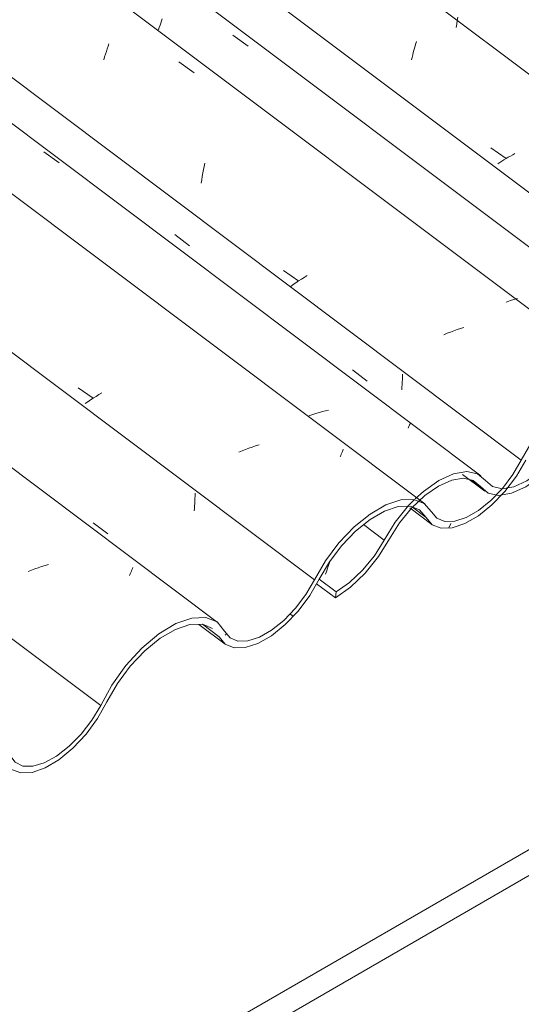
# Model space of a CAD drawing. Header units: metres. Extents: x -15.1 to 0.1, y 4.4 to 14.1.
# Tile 11 of 71: x -6.861 to -6.545, y 7.096 to 7.715. Entities that reach past the tile are written whole.
import ezdxf

# ---------------------------------------------------------------- set-up
doc = ezdxf.new("R2010")
doc.units = ezdxf.units.M
doc.layers.add('A-GLAZ-CWMG', color=7, linetype='Continuous', lineweight=5)
doc.layers.add('A-WALL', color=7, linetype='Continuous', lineweight=5)
pattern_1 = [(35.687, (-7.777, 10.054), (0.23241475, 0.22210937), [0.0118, -0.2028, 0.0118, -1.347]), (35.687, (-7.777, 10.054), (0.23241475, 0.22210937), [-0.22641, -0.2028, 0.0118, -0.41741, -0.71536]), (35.687, (-7.777, 10.054), (0.23241475, 0.22210937), [-0.85843, 0.0118, -0.2028, 0.0118, -0.48895]), (35.687, (-7.777, 10.054), (0.23241475, 0.22210937), [-1.085, -0.13127, 0.0118, -0.34588]), (137.177, (-7.69, 10.144), (-0.1665248, 0.04396), [0.00654, -0.11229, 0.00654, -0.74603]), (137.177, (-7.69, 10.144), (-0.1665248, 0.04396), [-0.12536, -0.11229, 0.00654, -0.23112, -0.39609]), (137.177, (-7.69, 10.144), (-0.1665248, 0.04396), [-0.47531, 0.00654, -0.11229, 0.00654, -0.27073]), (137.177, (-7.69, 10.144), (-0.1665248, 0.04396), [-0.60067, -0.07268, 0.00654, -0.19151]), (247.064, (-7.661, 10.275), (-0.06588675, -0.266069), [0.0123, -0.21134, 0.0123, -1.404]), (247.064, (-7.661, 10.275), (-0.06588675, -0.266069), [-0.23595, -0.21134, 0.0123, -0.43499, -0.74548]), (247.064, (-7.661, 10.275), (-0.06588675, -0.266069), [-0.89458, 0.0123, -0.21134, 0.0123, -0.50954]), (247.064, (-7.661, 10.275), (-0.06588675, -0.266069), [-1.131, -0.1368, 0.0123, -0.36044])]

# ---------------------------------------------------------------- blocks, each defined once
blk = doc.blocks.new('FP_1-ISO_01')
at = {"layer": 'A-GLAZ-CWMG'}
blk.add_line((-6.74813, 7.33512), (-6.73156, 7.32268), dxfattribs=at)
blk = doc.blocks.new('FP_9-ISO_01')
at = {"layer": 'A-GLAZ-CWMG'}
blk.add_line((-6.73658, 7.33655), (-7.36554, 7.80862), dxfattribs=at)
at = {"layer": 'A-GLAZ-CWMG', "color": 9, "true_color": 0xc0c0c0}
for p, q in [((-6.85334, 7.36915), (-6.85543, 7.36832)), ((-6.85124, 7.36996), (-6.85334, 7.36915)), ((-6.84913, 7.37074), (-6.85124, 7.36996)), ((-6.84701, 7.37147), (-6.84913, 7.37074)), ((-6.84488, 7.37218), (-6.84701, 7.37147)), ((-6.84275, 7.37284), (-6.84488, 7.37218)), ((-6.79052, 7.36865), (-6.79018, 7.36948)), ((-6.79018, 7.36948), (-6.78986, 7.37025)), ((-6.78986, 7.37025), (-6.78956, 7.37098)), ((-6.79167, 7.36588), (-6.79127, 7.36686)), ((-6.79127, 7.36686), (-6.79088, 7.36778)), ((-6.79088, 7.36778), (-6.79052, 7.36865))]:
    blk.add_line(p, q, dxfattribs=at)
blk = doc.blocks.new('FP_10-ISO_01')
at = {"layer": 'A-GLAZ-CWMG', "color": 9, "true_color": 0xc0c0c0}
for p, q in [((-6.75071, 7.41119), (-6.75062, 7.41279)), ((-6.75062, 7.41279), (-6.75055, 7.41439)), ((-6.75055, 7.41439), (-6.75052, 7.41599)), ((-6.75052, 7.41599), (-6.7505, 7.41759)), ((-6.75111, 7.40643), (-6.75095, 7.40801)), ((-6.75095, 7.40801), (-6.75082, 7.4096)), ((-6.75082, 7.4096), (-6.75071, 7.41119)), ((-6.81464, 7.39907), (-6.80541, 7.39205))]:
    blk.add_line(p, q, dxfattribs=at)
blk = doc.blocks.new('FP_11-ISO_01')
at = {"layer": 'A-GLAZ-CWMG'}
blk.add_line((-6.60603, 7.41095), (-9.65572, 9.69991), dxfattribs=at)
at = {"layer": 'A-GLAZ-CWMG', "color": 9, "true_color": 0xc0c0c0}
for p, q in [((-6.82411, 7.48397), (-6.8145, 7.47736)), ((-6.80917, 7.48075), (-6.81098, 7.47965)), ((-6.8179, 7.47513), (-6.81954, 7.47398)), ((-6.81622, 7.47627), (-6.8179, 7.47513)), ((-6.81451, 7.4774), (-6.81622, 7.47627)), ((-6.81276, 7.47853), (-6.81451, 7.4774)), ((-6.81098, 7.47965), (-6.81276, 7.47853)), ((-6.72091, 7.44434), (-6.723, 7.44351)), ((-6.71881, 7.44514), (-6.72091, 7.44434)), ((-6.71669, 7.4459), (-6.71881, 7.44514)), ((-6.71457, 7.44663), (-6.71669, 7.4459)), ((-6.71243, 7.44732), (-6.71457, 7.44663)), ((-6.71029, 7.44796), (-6.71243, 7.44732)), ((-6.65819, 7.44307), (-6.65786, 7.44384)), ((-6.65786, 7.44384), (-6.65756, 7.44456)), ((-6.65756, 7.44456), (-6.65728, 7.44523)), ((-6.65931, 7.44045), (-6.65891, 7.44137)), ((-6.65891, 7.44137), (-6.65854, 7.44225)), ((-6.65854, 7.44225), (-6.65819, 7.44307))]:
    blk.add_line(p, q, dxfattribs=at)
blk = doc.blocks.new('FP_12-ISO_01')
at = {"layer": 'A-GLAZ-CWMG', "color": 9, "true_color": 0xc0c0c0}
for p, q in [((-6.62025, 7.48588), (-6.62015, 7.48754)), ((-6.62015, 7.48754), (-6.62008, 7.48921)), ((-6.62008, 7.48921), (-6.62004, 7.49089)), ((-6.62004, 7.49089), (-6.62002, 7.49256)), ((-6.62052, 7.48257), (-6.62038, 7.48422)), ((-6.62038, 7.48422), (-6.62025, 7.48588))]:
    blk.add_line(p, q, dxfattribs=at)
blk = doc.blocks.new('FP_13-ISO_01')
at = {"layer": 'A-GLAZ-CWMG'}
blk.add_line((-6.47656, 7.48554), (-9.52621, 9.77447), dxfattribs=at)
at = {"layer": 'A-GLAZ-CWMG', "color": 9, "true_color": 0xc0c0c0}
for p, q in [((-6.80632, 7.69544), (-6.80579, 7.69711)), ((-6.80579, 7.69711), (-6.80525, 7.69874)), ((-6.80525, 7.69874), (-6.80472, 7.70033)), ((-6.8079, 7.6902), (-6.80738, 7.69198)), ((-6.80738, 7.69198), (-6.80685, 7.69373)), ((-6.80685, 7.69373), (-6.80632, 7.69544)), ((-6.76077, 7.68901), (-6.75109, 7.68206)), ((-6.74525, 7.6211), (-6.74486, 7.62317)), ((-6.74486, 7.62317), (-6.74445, 7.62523)), ((-6.74631, 7.61474), (-6.74598, 7.61688)), ((-6.74598, 7.61688), (-6.74563, 7.619)), ((-6.74563, 7.619), (-6.74525, 7.6211)), ((-6.74662, 7.61258), (-6.74631, 7.61474)), ((-6.69495, 7.55769), (-6.68534, 7.55106)), ((-6.6887, 7.54883), (-6.69032, 7.54768)), ((-6.68705, 7.54997), (-6.6887, 7.54883)), ((-6.68536, 7.55111), (-6.68705, 7.54997)), ((-6.68363, 7.55224), (-6.68536, 7.55111)), ((-6.68187, 7.55336), (-6.68363, 7.55224)), ((-6.68008, 7.55448), (-6.68187, 7.55336)), ((-6.59203, 7.51817), (-6.59411, 7.51732)), ((-6.58994, 7.51899), (-6.59203, 7.51817)), ((-6.58783, 7.51977), (-6.58994, 7.51899)), ((-6.58571, 7.52052), (-6.58783, 7.51977)), ((-6.58358, 7.52123), (-6.58571, 7.52052)), ((-6.58145, 7.5219), (-6.58358, 7.52123))]:
    blk.add_line(p, q, dxfattribs=at)
blk = doc.blocks.new('FP_15-ISO_01')
at = {"layer": 'A-GLAZ-CWMG'}
blk.add_line((-6.36399, 7.54867), (-9.41495, 9.83858), dxfattribs=at)
at = {"layer": 'A-GLAZ-CWMG', "color": 9, "true_color": 0xc0c0c0}
for p, q in [((-6.61286, 7.69616), (-6.61247, 7.69759)), ((-6.61247, 7.69759), (-6.61206, 7.69899)), ((-6.61206, 7.69899), (-6.61165, 7.70037)), ((-6.61165, 7.70037), (-6.61124, 7.70173)), ((-6.61433, 7.69021), (-6.61398, 7.69173)), ((-6.61398, 7.69173), (-6.61362, 7.69323)), ((-6.61362, 7.69323), (-6.61324, 7.69471)), ((-6.61324, 7.69471), (-6.61286, 7.69616)), ((-6.56441, 7.63483), (-6.55489, 7.62802)), ((-6.55213, 7.62968), (-6.55353, 7.62888)), ((-6.55072, 7.63046), (-6.55213, 7.62968)), ((-6.54928, 7.63124), (-6.55072, 7.63046)), ((-6.55888, 7.6256), (-6.56015, 7.62476)), ((-6.55758, 7.62643), (-6.55888, 7.6256)), ((-6.55625, 7.62725), (-6.55758, 7.62643)), ((-6.5549, 7.62807), (-6.55625, 7.62725)), ((-6.55353, 7.62888), (-6.5549, 7.62807))]:
    blk.add_line(p, q, dxfattribs=at)
blk = doc.blocks.new('FP_19-ISO_01')
at = {"layer": 'A-GLAZ-CWMG'}
blk.add_line((-6.61544, 7.40845), (-6.60155, 7.39802), dxfattribs=at)
blk = doc.blocks.new('Rectangular Mullion - Telha Fibrocimento - Ondulada-1909083-ISO_01')
at = {"layer": 'A-GLAZ-CWMG', "true_color": 0xc0c0c0}
h = blk.add_hatch(dxfattribs=at)
h.set_pattern_fill('FP_2', color=9, style=0, pattern_type=2)
h.set_pattern_definition(pattern_1)
h.paths.add_polyline_path([(-7.08656, 7.10686), (-7.07557, 7.11494), (-7.06631, 7.12423), (-7.0591, 7.13333), (-7.04584, 7.15446), (-7.03686, 7.16488), (-7.02796, 7.1727), (-7.02152, 7.17716), (-7.01225, 7.18103), (-7.00589, 7.18208), (-6.99936, 7.18038), (-6.99007, 7.1726), (-6.98383, 7.17124), (-6.97437, 7.17321), (-6.9662, 7.17702), (-6.95567, 7.18479), (-6.94633, 7.19411), (-6.93906, 7.20327), (-6.92304, 7.22804), (-6.91689, 7.23531), (-6.90883, 7.24298), (-6.90149, 7.24851), (-6.89415, 7.25264), (-6.88622, 7.25516), (-6.8785, 7.25498), (-6.87311, 7.2523), (-6.86593, 7.2439), (-6.86019, 7.24168), (-6.85257, 7.24215), (-6.84298, 7.24591), (-6.83611, 7.24998), (-6.82619, 7.25843), (-6.81905, 7.26609), (-6.81016, 7.2789), (-6.79937, 7.29791), (-6.79085, 7.30927), (-6.78, 7.32022), (-6.77079, 7.32733), (-6.76253, 7.33207), (-6.75247, 7.33501), (-6.7454, 7.33498), (-6.73962, 7.33258), (-6.73154, 7.32267), (-6.72512, 7.32036), (-6.71901, 7.32048), (-6.71008, 7.32362), (-6.70239, 7.32804), (-6.69265, 7.33615), (-6.68426, 7.34532), (-6.67698, 7.35555), (-6.66546, 7.37514), (-6.65661, 7.38641), (-6.64833, 7.39477), (-6.63791, 7.4026), (-6.63048, 7.40669), (-6.62113, 7.40931), (-6.61615, 7.40984), (-6.61231, 7.41351), (-6.61294, 7.41376), (-6.62113, 7.41345), (-6.63157, 7.40968), (-6.64045, 7.40452), (-6.65048, 7.3964), (-6.66175, 7.38408), (-6.66941, 7.3735), (-6.68239, 7.35182), (-6.68728, 7.34532), (-6.69464, 7.33765), (-6.70243, 7.33141), (-6.711, 7.32673), (-6.71726, 7.3247), (-6.72384, 7.3247), (-6.72908, 7.32733), (-6.73669, 7.33663), (-6.74367, 7.33945), (-6.75313, 7.33887), (-6.76253, 7.33561), (-6.7746, 7.32806), (-6.78399, 7.32022), (-6.79436, 7.30884), (-6.80287, 7.29699), (-6.81544, 7.27483), (-6.82408, 7.26416), (-6.83132, 7.25718), (-6.83759, 7.2523), (-6.84536, 7.24804), (-6.85302, 7.24592), (-6.85881, 7.24603), (-6.86371, 7.24839), (-6.86699, 7.25285), (-6.87208, 7.25786), (-6.87953, 7.25974), (-6.88957, 7.25786), (-6.89838, 7.25392), (-6.90953, 7.24591), (-6.91898, 7.23689), (-6.92812, 7.22551), (-6.94248, 7.20259), (-6.94944, 7.19411), (-6.9577, 7.18632), (-6.96665, 7.18018), (-6.9757, 7.17647), (-6.98172, 7.17547), (-6.98775, 7.17681), (-6.99705, 7.18487), (-7.00392, 7.18632), (-7.01225, 7.18486), (-7.02199, 7.18025), (-7.03225, 7.1727), (-7.04173, 7.16328), (-7.04913, 7.15402), (-7.06202, 7.13333), (-7.06944, 7.12423), (-7.07762, 7.11648), (-7.08603, 7.11059)])
h.paths.add_polyline_path([(-6.59572, 7.39563), (-6.58876, 7.39586), (-6.57919, 7.39942), (-6.57107, 7.40439), (-6.56254, 7.41154), (-6.55345, 7.42165), (-6.54654, 7.43151), (-6.53541, 7.45026), (-6.52661, 7.4614), (-6.51835, 7.46966), (-6.51067, 7.47583), (-6.5008, 7.48131), (-6.49156, 7.48484), (-6.48808, 7.48817), (-6.49156, 7.48804), (-6.5008, 7.48495), (-6.51301, 7.47735), (-6.52211, 7.46966), (-6.53189, 7.45892), (-6.53962, 7.44823), (-6.55068, 7.42932), (-6.55743, 7.42043), (-6.56624, 7.41166), (-6.57231, 7.4068), (-6.5808, 7.40213), (-6.58706, 7.40006), (-6.5938, 7.40006), (-6.59874, 7.40233), (-6.60684, 7.41138), (-6.60993, 7.41233), (-6.61363, 7.40885), (-6.60904, 7.40684), (-6.60129, 7.39783), (-6.59628, 7.39586)])
h.paths.add_polyline_path([(-6.46633, 7.47053), (-6.45938, 7.47077), (-6.45044, 7.47399), (-6.44164, 7.47936), (-6.43316, 7.48647), (-6.42469, 7.49572), (-6.41848, 7.50414), (-6.4077, 7.52213), (-6.40095, 7.53051), (-6.39508, 7.53628), (-6.38977, 7.54053), (-6.38216, 7.54466), (-6.37707, 7.54635), (-6.37537, 7.54644), (-6.37232, 7.55068), (-6.37537, 7.55056), (-6.38327, 7.54769), (-6.39116, 7.54283), (-6.3979, 7.53725), (-6.40545, 7.5291), (-6.41211, 7.51979), (-6.42217, 7.50304), (-6.4303, 7.493), (-6.43514, 7.48796), (-6.443, 7.48168), (-6.45146, 7.47705), (-6.45759, 7.475), (-6.46449, 7.475), (-6.4689, 7.47668), (-6.47773, 7.48613), (-6.48423, 7.48819), (-6.48896, 7.48399), (-6.48591, 7.48411), (-6.47996, 7.48183), (-6.4719, 7.47268)])
h.paths.add_polyline_path([(-6.35464, 7.53506), (-6.3477, 7.53538), (-6.33846, 7.53882), (-6.3293, 7.54458), (-6.32105, 7.55162), (-6.31271, 7.56084), (-6.30634, 7.56966), (-6.30164, 7.57753), (-6.30385, 7.5788), (-6.31106, 7.56703), (-6.31832, 7.55804), (-6.323, 7.55309), (-6.33206, 7.54597), (-6.33981, 7.54171), (-6.34572, 7.53965), (-6.35312, 7.53965), (-6.35726, 7.54112), (-6.36556, 7.54938), (-6.36941, 7.55052), (-6.37237, 7.54652), (-6.37112, 7.54635), (-6.36697, 7.54453), (-6.36025, 7.53711)])
at = {"layer": 'A-GLAZ-CWMG'}
for p, q in [((-6.41596, 7.51325), (-9.47099, 9.80622)), ((-6.54532, 7.43847), (-9.60042, 9.73149)), ((-6.67538, 7.36321), (-7.36554, 7.88122)), ((-6.80987, 7.28414), (-7.36554, 7.70121)), ((-6.60516, 7.40233), (-6.61373, 7.40877)), ((-6.73535, 7.32733), (-6.74587, 7.33523))]:
    blk.add_line(p, q, dxfattribs=at)
for points in [[(-6.47242, 7.48065, 0), (-6.47696, 7.48583, 0), (-6.48346, 7.48834, 0), (-6.49156, 7.48804, 0), (-6.5008, 7.48495, 0), (-6.51067, 7.47924, 0), (-6.52059, 7.47124, 0), (-6.53002, 7.4614, 0), (-6.53843, 7.45026, 0), (-6.54532, 7.43847, 0)], [(-6.60516, 7.40233, 0), (-6.60129, 7.39783, 0), (-6.59572, 7.39563, 0), (-6.58876, 7.39586, 0), (-6.5808, 7.39849, 0), (-6.57231, 7.40339, 0), (-6.56376, 7.41027, 0), (-6.55563, 7.41875, 0), (-6.5484, 7.42834, 0), (-6.54246, 7.43849, 0)], [(-6.54532, 7.43847, 0), (-6.55068, 7.42932, 0), (-6.5572, 7.42067, 0)], [(-6.55742, 7.42042, 0), (-6.56453, 7.41304, 0), (-6.57224, 7.40684, 0), (-6.57989, 7.40243, 0), (-6.58706, 7.40006, 0), (-6.59333, 7.39987, 0), (-6.59834, 7.40187, 0), (-6.60182, 7.40594, 0)], [(-6.60182, 7.40594, 0), (-6.60638, 7.4112, 0), (-6.61294, 7.41376, 0), (-6.62113, 7.41345, 0), (-6.63048, 7.41032, 0), (-6.64045, 7.40452, 0), (-6.65048, 7.3964, 0), (-6.66, 7.38641, 0), (-6.66846, 7.37514, 0), (-6.67538, 7.36321, 0)], [(-6.67239, 7.36348, 0), (-6.66604, 7.37437, 0), (-6.65829, 7.38466, 0), (-6.64958, 7.39376, 0), (-6.64041, 7.40116, 0), (-6.6313, 7.40642, 0), (-6.62277, 7.40926, 0), (-6.6153, 7.40951, 0), (-6.60931, 7.40716, 0), (-6.60516, 7.40233, 0)], [(-6.73535, 7.32733, 0), (-6.73154, 7.32267, 0), (-6.72599, 7.32034, 0), (-6.71901, 7.32048, 0), (-6.711, 7.32309, 0), (-6.70243, 7.32801, 0), (-6.6938, 7.33495, 0), (-6.68561, 7.34352, 0), (-6.67833, 7.35322, 0), (-6.67239, 7.36348, 0)], [(-6.67538, 7.36321, 0), (-6.68074, 7.35401, 0), (-6.68728, 7.34532, 0), (-6.69464, 7.33765, 0), (-6.70239, 7.33143, 0), (-6.71008, 7.32703, 0), (-6.71726, 7.3247, 0), (-6.72353, 7.32457, 0), (-6.72852, 7.32665, 0), (-6.73194, 7.33082, 0)], [(-6.73194, 7.33082, 0), (-6.73669, 7.33663, 0), (-6.74367, 7.33945, 0), (-6.75247, 7.3391, 0), (-6.76253, 7.33561, 0), (-6.77326, 7.32918, 0), (-6.78399, 7.32022, 0), (-6.79406, 7.30927, 0), (-6.80287, 7.29699, 0), (-6.80987, 7.28414, 0)], [(-6.80596, 7.28637, 0), (-6.79937, 7.29791, 0), (-6.79125, 7.30884, 0), (-6.78208, 7.31853, 0), (-6.77239, 7.3264, 0), (-6.76275, 7.332, 0), (-6.75374, 7.33498, 0), (-6.74587, 7.33517, 0), (-6.73962, 7.33258, 0)], [(-6.86989, 7.24851, 0), (-6.86593, 7.2439, 0), (-6.86019, 7.24168, 0), (-6.85302, 7.24199, 0), (-6.84483, 7.24481, 0), (-6.83611, 7.24998, 0), (-6.82736, 7.25718, 0), (-6.81911, 7.266, 0), (-6.81183, 7.27593, 0), (-6.80596, 7.28637, 0)], [(-6.80987, 7.28414, 0), (-6.81544, 7.27483, 0), (-6.82218, 7.26609, 0), (-6.82971, 7.25843, 0), (-6.83759, 7.2523, 0), (-6.84536, 7.24804, 0), (-6.85257, 7.24591, 0), (-6.85881, 7.24603, 0), (-6.86371, 7.24839, 0), (-6.86699, 7.25285, 0)]]:
    blk.add_polyline3d(points, dxfattribs=at)
for name in ['FP_15-ISO_01', 'FP_13-ISO_01', 'FP_11-ISO_01', 'FP_9-ISO_01', 'FP_12-ISO_01', 'FP_10-ISO_01', 'FP_19-ISO_01', 'FP_1-ISO_01']:
    blk.add_blockref(name, (0, 0), dxfattribs=at)
blk = doc.blocks.new('FP_23-ISO_01')
at = {"layer": 'A-GLAZ-CWMG'}
blk.add_line((-6.58233, 7.42947), (-6.56822, 7.41887), dxfattribs=at)
blk = doc.blocks.new('FP_24-ISO_01')
at = {"layer": 'A-GLAZ-CWMG', "color": 9, "true_color": 0xc0c0c0}
for p, q in [((-6.66772, 7.36882), (-6.66734, 7.36991)), ((-6.66734, 7.36991), (-6.66696, 7.37103)), ((-6.66696, 7.37103), (-6.66657, 7.37218)), ((-6.66657, 7.37218), (-6.66619, 7.37336)), ((-6.66619, 7.37336), (-6.66582, 7.37457)), ((-6.66849, 7.36672), (-6.6681, 7.36775)), ((-6.6681, 7.36775), (-6.66772, 7.36882))]:
    blk.add_line(p, q, dxfattribs=at)
blk = doc.blocks.new('FP_25-ISO_01')
at = {"layer": 'A-GLAZ-CWMG'}
blk.add_line((-6.57068, 7.42856), (-9.62222, 9.71891), dxfattribs=at)
at = {"layer": 'A-GLAZ-CWMG', "color": 9, "true_color": 0xc0c0c0}
for p, q in [((-6.84568, 7.63241), (-6.83608, 7.62536)), ((-6.67398, 7.46792), (-6.67582, 7.46736)), ((-6.67214, 7.46846), (-6.67398, 7.46792)), ((-6.67029, 7.46896), (-6.67214, 7.46846)), ((-6.66844, 7.46943), (-6.67029, 7.46896)), ((-6.66659, 7.46986), (-6.66844, 7.46943)), ((-6.67765, 7.46676), (-6.67947, 7.46613)), ((-6.67582, 7.46736), (-6.67765, 7.46676)), ((-6.61642, 7.45858), (-6.61617, 7.45913)), ((-6.61617, 7.45913), (-6.61594, 7.45965)), ((-6.61594, 7.45965), (-6.61574, 7.46012)), ((-6.61574, 7.46012), (-6.61556, 7.46055)), ((-6.61556, 7.46055), (-6.6154, 7.46093)), ((-6.6154, 7.46093), (-6.61527, 7.46127)), ((-6.61527, 7.46127), (-6.61516, 7.46157))]:
    blk.add_line(p, q, dxfattribs=at)
blk = doc.blocks.new('FP_26-ISO_01')
at = {"layer": 'A-GLAZ-CWMG', "color": 9, "true_color": 0xc0c0c0}
for p, q in [((-6.7632, 7.58031), (-6.75398, 7.57327)), ((-6.65142, 7.49513), (-6.64219, 7.48812))]:
    blk.add_line(p, q, dxfattribs=at)
blk = doc.blocks.new('FP_27-ISO_01')
at = {"layer": 'A-GLAZ-CWMG'}
blk.add_line((-6.4463, 7.50185), (-9.49672, 9.79136), dxfattribs=at)
at = {"layer": 'A-GLAZ-CWMG', "color": 9, "true_color": 0xc0c0c0}
for p, q in [((-6.77163, 7.71469), (-6.77117, 7.71604)), ((-6.77348, 7.70897), (-6.77302, 7.71045)), ((-6.77302, 7.71045), (-6.77256, 7.71189)), ((-6.77256, 7.71189), (-6.7721, 7.71331)), ((-6.7721, 7.71331), (-6.77163, 7.71469)), ((-6.7267, 7.70574), (-6.71705, 7.69874)), ((-6.55417, 7.53805), (-6.55492, 7.53779)), ((-6.55204, 7.53876), (-6.55417, 7.53805)), ((-6.5499, 7.53942), (-6.55204, 7.53876)), ((-6.54775, 7.54004), (-6.5499, 7.53942))]:
    blk.add_line(p, q, dxfattribs=at)
blk = doc.blocks.new('FP_29-ISO_01')
at = {"layer": 'A-GLAZ-CWMG', "color": 9, "true_color": 0xc0c0c0}
for p, q in [((-6.58558, 7.7148), (-6.58521, 7.7169)), ((-6.58624, 7.71054), (-6.58592, 7.71268)), ((-6.58592, 7.71268), (-6.58558, 7.7148))]:
    blk.add_line(p, q, dxfattribs=at)
blk = doc.blocks.new('Rectangular Mullion - Telha Fibrocimento - Ondulada-V20-ISO_01')
at = {"layer": 'A-GLAZ-CWMG', "true_color": 0xc0c0c0}
h = blk.add_hatch(dxfattribs=at)
h.set_pattern_fill('FP_2', color=9, style=0, pattern_type=2)
h.set_pattern_definition(pattern_1)
h.paths.add_polyline_path([(-6.66227, 7.35182), (-6.65129, 7.3599), (-6.64202, 7.36918), (-6.63482, 7.37829), (-6.62103, 7.40006), (-6.61205, 7.41034), (-6.60367, 7.41766), (-6.59724, 7.42212), (-6.58797, 7.42599), (-6.58161, 7.42704), (-6.57535, 7.42557), (-6.56624, 7.41766), (-6.56116, 7.41655), (-6.55743, 7.42043), (-6.56376, 7.42202), (-6.57277, 7.42983), (-6.57989, 7.43123), (-6.58797, 7.42982), (-6.59834, 7.42476), (-6.60908, 7.41659), (-6.61745, 7.40824), (-6.62645, 7.3964), (-6.63917, 7.37653), (-6.64516, 7.36918), (-6.65334, 7.36144), (-6.6618, 7.3552)])
h.paths.add_polyline_path([(-6.5578, 7.41649), (-6.55009, 7.41817), (-6.54191, 7.42198), (-6.53139, 7.42975), (-6.52204, 7.43907), (-6.51477, 7.44823), (-6.49842, 7.47343), (-6.49261, 7.48027), (-6.48423, 7.4882), (-6.4758, 7.49426), (-6.4689, 7.49791), (-6.46194, 7.50012), (-6.45422, 7.49994), (-6.4493, 7.49781), (-6.44164, 7.48886), (-6.4365, 7.48687), (-6.43428, 7.48886), (-6.43227, 7.49094), (-6.43514, 7.49128), (-6.43955, 7.49351), (-6.44379, 7.49888), (-6.44826, 7.50294), (-6.45525, 7.5047), (-6.46529, 7.50282), (-6.4758, 7.49768), (-6.48595, 7.49021), (-6.49469, 7.48185), (-6.50433, 7.46966), (-6.51764, 7.44823), (-6.52721, 7.43713), (-6.53342, 7.43127), (-6.54236, 7.42514), (-6.55142, 7.42143), (-6.55418, 7.42067), (-6.55743, 7.41687)])
h.paths.add_polyline_path([(-6.43287, 7.48677), (-6.42784, 7.48726), (-6.4187, 7.49087), (-6.41183, 7.49494), (-6.40191, 7.50339), (-6.39476, 7.51105), (-6.38685, 7.52213), (-6.37509, 7.54287), (-6.36434, 7.55658), (-6.35546, 7.56539), (-6.34572, 7.57275), (-6.33746, 7.57729), (-6.32819, 7.57997), (-6.32111, 7.57994), (-6.31534, 7.57753), (-6.30904, 7.5698), (-6.30645, 7.5743), (-6.31241, 7.58159), (-6.31939, 7.58441), (-6.3293, 7.58367), (-6.33846, 7.58044), (-6.34996, 7.57332), (-6.36025, 7.56458), (-6.3712, 7.55225), (-6.37878, 7.5416), (-6.39116, 7.51979), (-6.3979, 7.51105), (-6.40704, 7.50214), (-6.41331, 7.49726), (-6.42133, 7.49293), (-6.42964, 7.49012), (-6.43269, 7.48695)])
h.paths.add_polyline_path([(-6.30171, 7.5653), (-6.29472, 7.56544), (-6.28579, 7.56858), (-6.27811, 7.573), (-6.26837, 7.58111), (-6.25998, 7.59028), (-6.2527, 7.60051), (-6.24118, 7.6201), (-6.23233, 7.63137), (-6.22405, 7.63973), (-6.21363, 7.64756), (-6.2062, 7.65165), (-6.19685, 7.65427), (-6.19187, 7.6548), (-6.18803, 7.65847), (-6.18866, 7.65871), (-6.19685, 7.65841), (-6.20729, 7.65464), (-6.21617, 7.64948), (-6.2262, 7.64136), (-6.23747, 7.62904), (-6.24513, 7.61846), (-6.2581, 7.59678), (-6.263, 7.59028), (-6.27036, 7.58261), (-6.27982, 7.57541), (-6.28672, 7.57169), (-6.29298, 7.56966), (-6.29956, 7.56966), (-6.30517, 7.57161), (-6.30726, 7.56763), (-6.30385, 7.5662)])
h.paths.add_polyline_path([(-6.17143, 7.64059), (-6.16447, 7.64082), (-6.15561, 7.64398), (-6.14796, 7.64841), (-6.13826, 7.6565), (-6.12916, 7.66661), (-6.1224, 7.67623), (-6.11113, 7.69522), (-6.10233, 7.70635), (-6.09336, 7.71519), (-6.08638, 7.72079), (-6.07652, 7.72627), (-6.06728, 7.7298), (-6.0638, 7.73313), (-6.06728, 7.733), (-6.07652, 7.72991), (-6.08873, 7.72231), (-6.09631, 7.7162), (-6.10761, 7.70388), (-6.11533, 7.69319), (-6.12639, 7.67428), (-6.13315, 7.66539), (-6.14025, 7.65799), (-6.14803, 7.65175), (-6.15652, 7.64709), (-6.16278, 7.64502), (-6.16952, 7.64502), (-6.17406, 7.64683), (-6.18255, 7.65634), (-6.18565, 7.65729), (-6.18935, 7.65381), (-6.18503, 7.65212), (-6.17701, 7.64279), (-6.172, 7.64082)])
h.paths.add_polyline_path([(-6.04204, 7.71549), (-6.0351, 7.71573), (-6.02616, 7.71895), (-6.01736, 7.72431), (-6.00888, 7.73143), (-6.00041, 7.74068), (-5.9942, 7.7491), (-5.98295, 7.76772), (-5.97667, 7.77547), (-5.9708, 7.78124), (-5.96549, 7.78549), (-5.95788, 7.78961), (-5.95278, 7.79131), (-5.95108, 7.7914), (-5.94804, 7.79563), (-5.95108, 7.79552), (-5.95898, 7.79265), (-5.96687, 7.78778), (-5.97301, 7.78285), (-5.98117, 7.77406), (-5.98704, 7.76608), (-5.99788, 7.748), (-6.00601, 7.73796), (-6.01086, 7.73292), (-6.01872, 7.72664), (-6.02718, 7.72201), (-6.03331, 7.71996), (-6.04021, 7.71996), (-6.045, 7.72207), (-6.05275, 7.73082), (-6.05995, 7.73315), (-6.06468, 7.72895), (-6.06163, 7.72907), (-6.05568, 7.72679), (-6.04762, 7.71764)])
h.paths.add_polyline_path([(-5.93036, 7.78002), (-5.92342, 7.78034), (-5.91418, 7.78378), (-5.90646, 7.78838), (-5.89677, 7.79658), (-5.88843, 7.8058), (-5.88206, 7.81462), (-5.87736, 7.82249), (-5.87957, 7.82376), (-5.88644, 7.81245), (-5.89404, 7.803), (-5.89872, 7.79805), (-5.90711, 7.79132), (-5.91553, 7.78667), (-5.92143, 7.78461), (-5.92884, 7.78461), (-5.93347, 7.7866), (-5.94127, 7.79434), (-5.94512, 7.79548), (-5.94809, 7.79148), (-5.94684, 7.79131), (-5.94269, 7.78949), (-5.93542, 7.78187), (-5.93298, 7.78098)])
h = blk.add_hatch(dxfattribs=at)
h.set_pattern_fill('FP_4', color=9, style=0, pattern_type=2)
h.set_pattern_definition([(330, (-5.735, 10.68), (0.2298954, -0.0663695), [0.01095, -0.18814, 0.01095, -0.18814, -1.062]), (330, (-5.735, 10.68), (0.2298954, -0.0663695), [-0.39819, 0.01095, -0.38724, 0.01095, -0.18814, -0.46455]), (330, (-5.735, 10.68), (0.2298954, -0.0663695), [-0.99547, 0.01095, -0.12178, 0.01095, -0.32087]), (111.206, (-5.649, 10.664), (-0.1647206, 0.291817), [0.01311, -0.22522, 0.01311, -1.496]), (111.206, (-5.649, 10.664), (-0.1647206, 0.291817), [-0.25144, -0.22522, 0.01311, -0.46356, -0.79444]), (111.206, (-5.649, 10.664), (-0.1647206, 0.291817), [-0.95333, 0.01311, -0.22522, 0.01311, -0.543]), (111.206, (-5.649, 10.664), (-0.1647206, 0.291817), [-1.205, -0.14578, 0.01311, -0.38411]), (234.896, (-5.62, 10.78), (-0.0651715, -0.2254494), [0.00825, -0.14167, 0.00825, -0.94122]), (234.896, (-5.62, 10.78), (-0.0651715, -0.2254494), [-0.15816, -0.14167, 0.00825, -0.29159, -0.49972]), (234.896, (-5.62, 10.78), (-0.0651715, -0.2254494), [-0.59966, 0.00825, -0.14167, 0.00825, -0.34156]), (234.896, (-5.62, 10.78), (-0.0651715, -0.2254494), [-0.75782, -0.0917, 0.00825, -0.24161])])
h.paths.add_polyline_path([(-6.66227, 7.35182), (-6.66175, 7.35555), (-6.67255, 7.36321), (-6.67403, 7.36064), (-6.66678, 7.3552)])
at = {"layer": 'A-GLAZ-CWMG'}
for p, q in [((-6.57107, 7.42186), (-6.57646, 7.42591)), ((-6.63157, 7.38815), (-6.6445, 7.39786)), ((-6.66175, 7.35555), (-6.67239, 7.36353)), ((-6.66227, 7.35182), (-6.67403, 7.36064)), ((-6.66175, 7.35555), (-6.66227, 7.35182))]:
    blk.add_line(p, q, dxfattribs=at)
for points in [[(-6.57107, 7.42186, 0), (-6.56624, 7.41766, 0), (-6.55955, 7.4162, 0), (-6.55142, 7.41756, 0), (-6.54236, 7.42167, 0), (-6.53296, 7.42825, 0), (-6.52382, 7.4369, 0), (-6.51552, 7.44704, 0), (-6.50859, 7.45805, 0)], [(-6.51136, 7.45817, 0), (-6.51764, 7.44823, 0), (-6.52516, 7.43907, 0), (-6.53342, 7.43127, 0), (-6.54191, 7.42534, 0), (-6.55009, 7.42165, 0), (-6.55743, 7.42043, 0)], [(-6.56782, 7.42557, 0), (-6.57277, 7.42983, 0), (-6.57964, 7.43127, 0), (-6.58797, 7.42982, 0), (-6.59724, 7.42555, 0), (-6.60684, 7.41874, 0), (-6.6121, 7.41401, 0)], [(-6.62831, 7.38893, 0), (-6.62192, 7.39898, 0), (-6.61429, 7.40824, 0), (-6.60591, 7.4161, 0), (-6.59731, 7.42209, 0), (-6.58904, 7.42581, 0), (-6.58161, 7.42704, 0), (-6.57549, 7.42569, 0), (-6.57107, 7.42186, 0)], [(-6.55743, 7.42043, 0), (-6.56347, 7.42177, 0), (-6.56782, 7.42557, 0)], [(-6.61239, 7.41372, 0), (-6.61615, 7.40984, 0), (-6.62458, 7.39942, 0), (-6.63157, 7.38815, 0)], [(-6.66227, 7.35182, 0), (-6.65275, 7.35851, 0), (-6.6435, 7.36735, 0), (-6.63517, 7.37772, 0), (-6.62831, 7.38893, 0)], [(-6.63157, 7.38815, 0), (-6.63774, 7.37829, 0), (-6.64516, 7.36918, 0), (-6.65334, 7.36144, 0), (-6.66175, 7.35555, 0)]]:
    blk.add_polyline3d(points, dxfattribs=at)
for name in ['FP_29-ISO_01', 'FP_27-ISO_01', 'FP_25-ISO_01', 'FP_26-ISO_01', 'FP_23-ISO_01', 'FP_24-ISO_01']:
    blk.add_blockref(name, (0, 0), dxfattribs=at)
blk = doc.blocks.new('Paredes 1 - Paredes 1-2288142-ISO_01')
at = {"layer": 'A-WALL'}
for p, q in [((-7.11449, 6.86211), (-5.91241, 7.55614)), ((-5.89826, 7.54797), (-7.10034, 6.85395))]:
    blk.add_line(p, q, dxfattribs=at)

msp = doc.modelspace()

# ---------------------------------------------------------------- block references
at = {"layer": 'A-GLAZ-CWMG'}
for name in ['Rectangular Mullion - Telha Fibrocimento - Ondulada-V20-ISO_01', 'Rectangular Mullion - Telha Fibrocimento - Ondulada-1909083-ISO_01']:
    msp.add_blockref(name, (0, 0), dxfattribs=at)
at = {"layer": 'A-WALL'}
msp.add_blockref('Paredes 1 - Paredes 1-2288142-ISO_01', (0, 0), dxfattribs=at)

doc.saveas('drawing.dxf')
